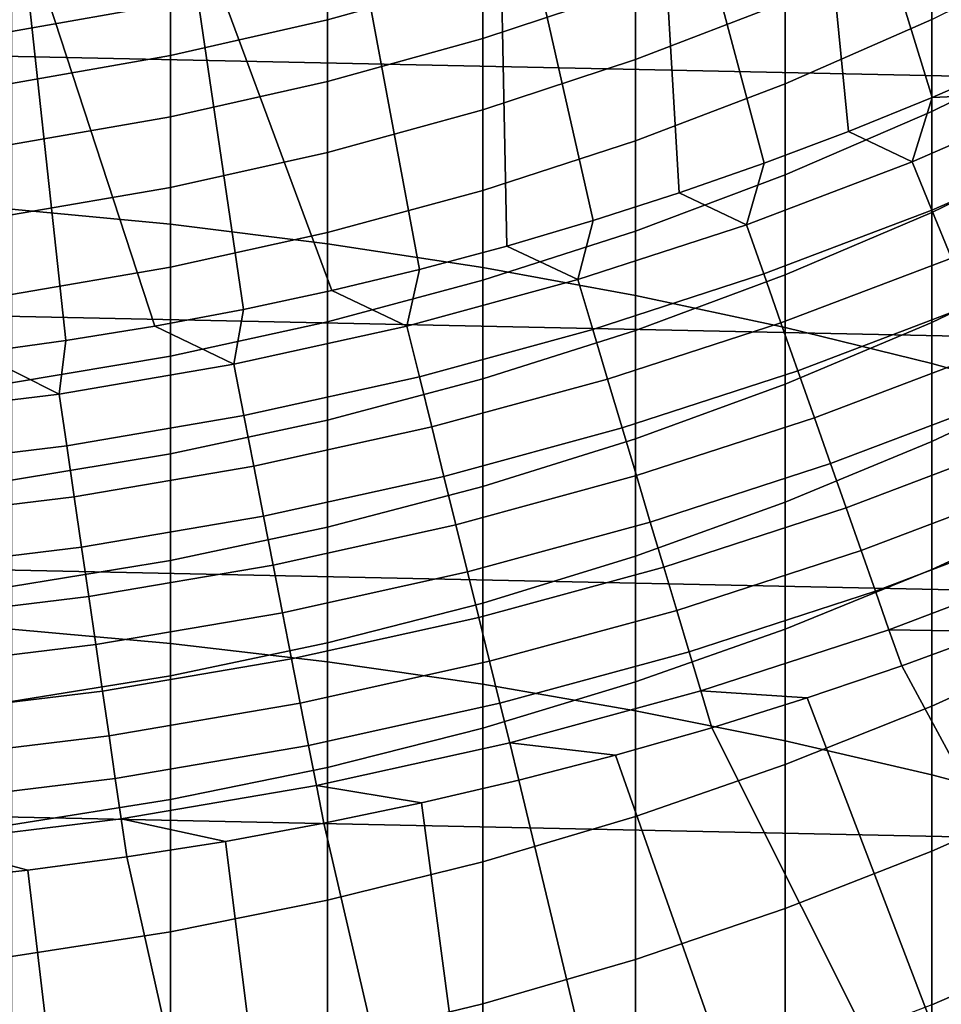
# Model space of a CAD drawing. Header units: metres. Extents: x -29 to 117, y -464 to 29.
# Tile 132 of 256: x 2 to 5.76, y -17.3 to -13.28. Entities that reach past the tile are written whole.
import ezdxf

# ---------------------------------------------------------------- set-up
doc = ezdxf.new("R2010")
doc.units = ezdxf.units.M
doc.layers.add('solid_24_501_056_XXX', color=7, linetype='CONTINUOUS')

msp = doc.modelspace()

# ---------------------------------------------------------------- linework, layer by layer
at = {"layer": 'solid_24_501_056_XXX'}
for points in [[(6.063313, -13.45421, 154.5), (5.812182, -11.62835, 154.5), (5.205845, -11.912134, 154.5), (5.725892, -13.601238, 154.5)], [(-26.401428, -11.754766, -99.5), (25.886116, -12.849844, -99.5), (25.325327, -13.922554, -99.5), (-25.886116, -12.849844, -99.5)], [(5.385091, -13.739739, 154.5), (5.205845, -11.912134, 154.5), (4.585852, -12.164283, 154.5), (5.040898, -13.869707, 154.5)], [(5.385091, -13.739739, 154.5), (5.725892, -13.601238, 154.5), (5.205845, -11.912134, 154.5)], [(4.693326, -13.991148, 154.5), (4.585852, -12.164283, 154.5), (3.953465, -12.384269, 154.5), (4.342963, -14.103841, 154.5)], [(4.693326, -13.991148, 154.5), (5.040898, -13.869707, 154.5), (4.585852, -12.164283, 154.5)], [(1.968561, -14.056721, 231.878891), (2.616881, -14.118875, 231.780716), (2.616881, -12.444856, 230.67981), (1.968561, -12.379333, 230.775772)], [(3.989734, -14.207785, 154.5), (3.953465, -12.384269, 154.5), (3.310662, -12.571368, 154.5), (3.633715, -14.302981, 154.5)], [(3.989734, -14.207785, 154.5), (4.342963, -14.103841, 154.5), (3.953465, -12.384269, 154.5)], [(2.616881, -14.118875, 231.780716), (3.258483, -14.198512, 231.654922), (3.258483, -12.528811, 230.556854), (2.616881, -12.444856, 230.67981)], [(3.258483, -14.198512, 231.654922), (3.891721, -14.295429, 231.501816), (3.891721, -12.630981, 230.407211), (3.258483, -12.528811, 230.556854)], [(3.633715, -14.302981, 154.5), (3.310662, -12.571368, 154.5), (2.659252, -12.725101, 154.5), (3.275726, -14.389207, 154.5)], [(3.891721, -14.295429, 231.501816), (4.514968, -14.409378, 231.321823), (4.514968, -12.751107, 230.231277), (3.891721, -12.630981, 230.407211)], [(2.915742, -14.466432, 154.5), (2.659252, -12.725101, 154.5), (2.000562, -12.845145, 154.5), (2.553788, -14.534685, 154.5)], [(2.915742, -14.466432, 154.5), (3.275726, -14.389207, 154.5), (2.659252, -12.725101, 154.5)], [(4.514968, -14.409378, 231.321823), (5.126626, -14.540065, 231.115387), (5.126626, -12.888879, 230.02951), (4.514968, -12.751107, 230.231277)], [(-25.886116, -12.849844, -99.5), (25.325327, -13.922554, -99.5), (24.71983, -14.971294, -99.5), (-25.325327, -13.922554, -99.5)], [(2.190762, -14.593842, 154.5), (2.000562, -12.845145, 154.5), (1.336604, -12.931097, 154.5), (1.826663, -14.643861, 154.5)], [(2.190762, -14.593842, 154.5), (2.553788, -14.534685, 154.5), (2.000562, -12.845145, 154.5)], [(3.891721, -13.107724, 189.737534), (3.258483, -13.285004, 189.700073), (3.258483, -13.071619, 188.595581), (3.891721, -12.893147, 188.626862)], [(4.514968, -13.153932, 190.891327), (3.891721, -13.36071, 190.840088), (3.891721, -13.107724, 189.737534), (4.514968, -12.899292, 189.78157)], [(5.126626, -14.540065, 231.115387), (5.725124, -14.687155, 230.883041), (5.725124, -13.043941, 229.802399), (5.126626, -12.888879, 230.02951)], [(5.126626, -13.211953, 192.058548), (4.514968, -13.446925, 191.991577), (4.514968, -13.153932, 190.891327), (5.126626, -12.916779, 190.950089)], [(5.725124, -13.283723, 193.24057), (5.126626, -13.545412, 193.156082), (5.126626, -13.211953, 192.058548), (5.725124, -12.94749, 192.133911)], [(6.308926, -13.371378, 194.438629), (5.725124, -13.658154, 194.334915), (5.725124, -13.283723, 193.24057), (6.308926, -12.993522, 193.334274)], [(2.616881, -13.21827, 188.569885), (1.968561, -13.332726, 188.54982), (1.968561, -13.159225, 187.447678), (2.616881, -13.044143, 187.463745)], [(5.725124, -14.687155, 230.883041), (6.308926, -14.85027, 230.625381), (6.308926, -13.215899, 229.550552), (5.725124, -13.043941, 229.802399)], [(3.258483, -13.285004, 189.700073), (2.616881, -13.430676, 189.669312), (2.616881, -13.21827, 188.569885), (3.258483, -13.071619, 188.595581)], [(3.891721, -13.36071, 190.840088), (3.258483, -13.536584, 190.796509), (3.258483, -13.285004, 189.700073), (3.891721, -13.107724, 189.737534)], [(4.514968, -13.446925, 191.991577), (3.891721, -13.651801, 191.933197), (3.891721, -13.36071, 190.840088), (4.514968, -13.153932, 190.891327)], [(2.616881, -13.430676, 189.669312), (1.968561, -13.544365, 189.645294), (1.968561, -13.332726, 188.54982), (2.616881, -13.21827, 188.569885)], [(5.126626, -13.545412, 193.156082), (4.514968, -13.77792, 193.081009), (4.514968, -13.446925, 191.991577), (5.126626, -13.211953, 192.058548)], [(3.258483, -13.536584, 190.796509), (2.616881, -13.6811, 190.760696), (2.616881, -13.430676, 189.669312), (3.258483, -13.285004, 189.700073)], [(5.725124, -13.658154, 194.334915), (5.126626, -13.916754, 194.241394), (5.126626, -13.545412, 193.156082), (5.725124, -13.283723, 193.24057)], [(3.891721, -13.651801, 191.933197), (3.258483, -13.826056, 191.883545), (3.258483, -13.536584, 190.796509), (3.891721, -13.36071, 190.840088)], [(6.308926, -13.787327, 195.529205), (5.725124, -14.070331, 195.415604), (5.725124, -13.658154, 194.334915), (6.308926, -13.371378, 194.438629)], [(2.616881, -13.6811, 190.760696), (1.968561, -13.793887, 190.732742), (1.968561, -13.544365, 189.645294), (2.616881, -13.430676, 189.669312)], [(4.514968, -13.77792, 193.081009), (3.891721, -13.980646, 193.015549), (3.891721, -13.651801, 191.933197), (4.514968, -13.446925, 191.991577)], [(6.308145, -13.575414, 154.492493), (6.063313, -13.45421, 154.5), (5.725892, -13.601238, 154.5)], [(3.258483, -13.826056, 191.883545), (2.616881, -13.969243, 191.842743), (2.616881, -13.6811, 190.760696), (3.258483, -13.536584, 190.796509)], [(5.126626, -13.916754, 194.241394), (4.514968, -14.146516, 194.158295), (4.514968, -13.77792, 193.081009), (5.126626, -13.545412, 193.156082)], [(5.644904, -13.864328, 154.492493), (6.308145, -13.575414, 154.492493), (5.725892, -13.601238, 154.5)], [(5.725283, -14.061747, 154.469711), (6.397968, -13.768718, 154.469711), (6.308145, -13.575414, 154.492493), (5.644904, -13.864328, 154.492493)], [(5.644904, -13.864328, 154.492493), (5.725892, -13.601238, 154.5), (5.385091, -13.739739, 154.5)], [(3.891721, -13.980646, 193.015549), (3.258483, -14.153073, 192.959885), (3.258483, -13.826056, 191.883545), (3.891721, -13.651801, 191.933197)], [(5.725124, -14.070331, 195.415604), (5.126626, -14.32553, 195.313156), (5.126626, -13.916754, 194.241394), (5.725124, -13.658154, 194.334915)], [(2.616881, -13.969243, 191.842743), (1.968561, -14.080993, 191.810898), (1.968561, -13.793887, 190.732742), (2.616881, -13.6811, 190.760696)], [(4.968479, -14.120863, 154.492493), (5.644904, -13.864328, 154.492493), (5.385091, -13.739739, 154.5), (5.040898, -13.869707, 154.5)], [(17.164658, -13.761341, 129.791641), (17.164658, -13.761341, 147.257355), (3.335342, -21.745701, 147.257355), (3.335342, -21.745701, 129.791641)], [(17.164658, -13.761341, 147.257355), (17.161753, -13.763019, 147.34343), (3.335342, -21.745701, 147.257355)], [(17.159746, -13.764176, 129.621338), (17.164658, -13.761341, 129.791641), (3.335342, -21.745701, 129.791641), (3.340253, -21.742865, 129.621338)], [(17.1528, -13.768188, 147.429871), (3.338249, -21.744022, 147.34346), (3.335342, -21.745701, 147.257355), (17.161753, -13.763019, 147.34343)], [(17.146439, -13.77186, 147.471283), (3.34721, -21.738848, 147.429932), (3.338249, -21.744022, 147.34346), (17.1528, -13.768188, 147.429871)], [(17.144802, -13.772804, 129.450684), (17.159746, -13.764176, 129.621338), (3.340253, -21.742865, 129.621338), (3.355197, -21.734238, 129.450684)], [(17.137892, -13.776795, 147.516571), (3.353562, -21.735182, 147.471283), (3.34721, -21.738848, 147.429932), (17.146439, -13.77186, 147.471283)], [(17.116444, -13.789178, 147.60437), (3.362133, -21.730232, 147.516678), (3.353562, -21.735182, 147.471283), (17.137892, -13.776795, 147.516571)], [(17.139305, -13.775978, 129.406357), (17.144802, -13.772804, 129.450684), (3.355197, -21.734238, 129.450684), (3.360694, -21.731064, 129.406357)], [(17.11982, -13.787229, 129.279663), (17.139305, -13.775978, 129.406357), (3.360694, -21.731064, 129.406357), (3.380181, -21.719812, 129.279663)], [(4.514968, -14.146516, 194.158295), (3.891721, -14.346849, 194.085846), (3.891721, -13.980646, 193.015549), (4.514968, -13.77792, 193.081009)], [(5.804843, -14.257153, 154.431763), (6.486876, -13.960052, 154.431763), (6.397968, -13.768718, 154.469711), (5.725283, -14.061747, 154.469711)], [(17.091473, -13.803596, 147.684433), (3.3836, -21.717838, 147.604523), (3.362133, -21.730232, 147.516678), (17.116444, -13.789178, 147.60437)], [(17.084394, -13.807681, 129.10791), (17.11982, -13.787229, 129.279663), (3.380181, -21.719812, 129.279663), (3.415605, -21.69936, 129.10791)], [(17.08832, -13.805415, 147.69342), (3.408527, -21.703447, 147.684433), (3.3836, -21.717838, 147.604523), (17.091473, -13.803596, 147.684433)], [(17.052635, -13.826018, 147.784149), (3.411747, -21.701588, 147.693619), (3.408527, -21.703447, 147.684433), (17.08832, -13.805415, 147.69342)], [(17.062336, -13.820416, 129.020355), (17.084394, -13.807681, 129.10791), (3.415605, -21.69936, 129.10791), (3.437664, -21.686625, 129.020355)], [(17.038164, -13.834373, 128.935287), (17.062336, -13.820416, 129.020355), (3.437664, -21.686625, 129.020355), (3.461836, -21.672668, 128.935287)], [(6.308926, -14.240866, 196.604691), (5.725124, -14.519757, 196.481339), (5.725124, -14.070331, 195.415604), (6.308926, -13.787327, 195.529205)], [(3.258483, -14.153073, 192.959885), (2.616881, -14.294758, 192.914139), (2.616881, -13.969243, 191.842743), (3.258483, -13.826056, 191.883545)], [(17.008993, -13.851214, 147.876602), (3.447465, -21.680967, 147.784378), (3.411747, -21.701588, 147.693619), (17.052635, -13.826018, 147.784149)], [(16.999187, -13.856875, 147.895264), (3.49114, -21.65575, 147.876862), (3.447465, -21.680967, 147.784378), (17.008993, -13.851214, 147.876602)], [(16.980753, -13.867518, 128.761612), (17.038164, -13.834373, 128.935287), (3.461836, -21.672668, 128.935287), (3.519247, -21.639523, 128.761612)], [(16.956413, -13.881571, 147.971069), (3.500814, -21.650166, 147.895264), (3.49114, -21.65575, 147.876862), (16.999187, -13.856875, 147.895264)], [(5.039227, -14.321933, 154.469711), (5.725283, -14.061747, 154.469711), (5.644904, -13.864328, 154.492493), (4.968479, -14.120863, 154.492493)], [(16.894117, -13.917538, 148.067352), (3.543741, -21.625381, 147.971329), (3.500814, -21.650166, 147.895264), (16.956413, -13.881571, 147.971069)], [(16.932249, -13.895523, 128.636612), (16.980753, -13.867518, 128.761612), (3.519247, -21.639523, 128.761612), (3.567751, -21.611519, 128.636612)], [(16.911251, -13.907645, 128.5867), (16.932249, -13.895523, 128.636612), (3.567751, -21.611519, 128.636612), (3.588748, -21.599396, 128.5867)], [(4.968479, -14.120863, 154.492493), (5.040898, -13.869707, 154.5), (4.693326, -13.991148, 154.5)], [(-25.325327, -13.922554, -99.5), (24.71983, -14.971294, -99.5), (24.071438, -15.992999, -99.5), (-24.71983, -14.971294, -99.5)], [(16.868868, -13.932116, 148.102859), (3.606045, -21.589411, 148.067581), (3.543741, -21.625381, 147.971329), (16.894117, -13.917538, 148.067352)], [(16.829237, -13.954996, 128.410522), (16.911251, -13.907645, 128.5867), (3.588748, -21.599396, 128.5867), (3.670763, -21.552046, 128.410522)], [(16.821459, -13.959487, 148.165436), (3.631133, -21.574926, 148.102859), (3.606045, -21.589411, 148.067581), (16.868868, -13.932116, 148.102859)], [(5.126626, -14.32553, 195.313156), (4.514968, -14.55227, 195.222137), (4.514968, -14.146516, 194.158295), (5.126626, -13.916754, 194.241394)], [(2.616881, -14.294758, 192.914139), (1.968561, -14.405335, 192.878433), (1.968561, -14.080993, 191.810898), (2.616881, -13.969243, 191.842743)], [(3.891721, -14.346849, 194.085846), (3.258483, -14.517241, 194.024216), (3.258483, -14.153073, 192.959885), (3.891721, -13.980646, 193.015549)], [(16.821459, -13.959487, 148.165436), (3.67869, -21.547468, 148.165619), (3.631133, -21.574926, 148.102859)], [(16.746887, -14.002541, 128.256302), (16.829237, -13.954996, 128.410522), (3.670763, -21.552046, 128.410522), (3.753112, -21.504501, 128.256302)], [(16.821459, -13.959487, 148.165436), (16.737396, -14.00802, 148.264679), (3.67869, -21.547468, 148.165619)], [(16.737396, -14.00802, 148.264679), (3.762733, -21.498945, 148.264816), (3.67869, -21.547468, 148.165619)], [(16.733585, -14.010221, 128.232971), (16.746887, -14.002541, 128.256302), (3.753112, -21.504501, 128.256302), (3.766415, -21.49682, 128.232971)], [(16.737396, -14.00802, 148.264679), (16.69902, -14.030177, 148.30632), (3.762733, -21.498945, 148.264816)], [(16.733585, -14.010221, 128.232971), (3.766415, -21.49682, 128.232971), (3.876734, -21.433128, 128.054153)], [(16.733585, -14.010221, 128.232971), (3.876734, -21.433128, 128.054153), (3.997584, -21.363356, 127.880692), (16.623266, -14.073914, 128.054153)], [(4.280451, -14.344417, 154.492493), (4.968479, -14.120863, 154.492493), (4.693326, -13.991148, 154.5), (4.342963, -14.103841, 154.5)], [(1.968561, -15.771376, 232.923141), (2.616881, -15.830085, 232.822861), (2.616881, -14.118875, 231.780716), (1.968561, -14.056721, 231.878891)], [(16.69902, -14.030177, 148.30632), (3.80098, -21.476864, 148.30632), (3.762733, -21.498945, 148.264816)], [(16.69902, -14.030177, 148.30632), (16.641638, -14.063307, 148.364944), (3.80098, -21.476864, 148.30632)], [(16.641638, -14.063307, 148.364944), (3.858473, -21.44367, 148.365051), (3.80098, -21.476864, 148.30632)], [(16.641638, -14.063307, 148.364944), (16.533468, -14.125759, 148.465179), (3.858473, -21.44367, 148.365051)], [(5.109253, -14.520955, 154.431763), (5.804843, -14.257153, 154.431763), (5.725283, -14.061747, 154.469711), (5.039227, -14.321933, 154.469711)], [(4.280451, -14.344417, 154.492493), (4.342963, -14.103841, 154.5), (3.989734, -14.207785, 154.5)], [(16.623266, -14.073914, 128.054153), (3.997584, -21.363356, 127.880692), (4.002474, -21.360531, 127.874092), (16.502417, -14.143686, 127.880692)], [(5.725124, -14.519757, 196.481339), (5.126626, -14.771249, 196.370102), (5.126626, -14.32553, 195.313156), (5.725124, -14.070331, 195.415604)], [(2.616881, -15.830085, 232.822861), (3.258483, -15.90531, 232.694382), (3.258483, -14.198512, 231.654922), (2.616881, -14.118875, 231.780716)], [(16.533468, -14.125759, 148.465179), (3.966613, -21.381235, 148.46524), (3.858473, -21.44367, 148.365051)], [(4.514968, -14.55227, 195.222137), (3.891721, -14.749969, 195.142792), (3.891721, -14.346849, 194.085846), (4.514968, -14.146516, 194.158295)], [(16.533468, -14.125759, 148.465179), (16.487696, -14.152185, 148.504456), (3.966613, -21.381235, 148.46524)], [(16.497526, -14.14651, 127.874092), (16.502417, -14.143686, 127.880692), (4.002474, -21.360531, 127.874092)], [(16.497526, -14.14651, 127.874092), (4.002474, -21.360531, 127.874092), (4.145812, -21.277775, 127.693161)], [(16.354189, -14.229266, 127.693161), (16.497526, -14.14651, 127.874092), (4.145812, -21.277775, 127.693161)], [(4.341401, -14.548671, 154.469711), (5.039227, -14.321933, 154.469711), (4.968479, -14.120863, 154.492493), (4.280451, -14.344417, 154.492493)], [(3.258483, -14.517241, 194.024216), (2.616881, -14.657252, 193.973587), (2.616881, -14.294758, 192.914139), (3.258483, -14.153073, 192.959885)], [(16.487696, -14.152185, 148.504456), (4.012304, -21.354856, 148.504456), (3.966613, -21.381235, 148.46524)], [(16.487696, -14.152185, 148.504456), (16.41267, -14.195501, 148.56517), (4.012304, -21.354856, 148.504456)], [(3.258483, -15.90531, 232.694382), (3.891721, -15.996857, 232.53801), (3.891721, -14.295429, 231.501816), (3.258483, -14.198512, 231.654922)], [(3.582425, -14.534469, 154.492493), (4.280451, -14.344417, 154.492493), (3.989734, -14.207785, 154.5), (3.633715, -14.302981, 154.5)], [(16.41267, -14.195501, 148.56517), (4.087372, -21.311516, 148.565216), (4.012304, -21.354856, 148.504456)], [(16.41267, -14.195501, 148.56517), (16.27846, -14.272987, 148.664291), (4.087372, -21.311516, 148.565216)], [(16.354189, -14.229266, 127.693161), (4.145812, -21.277775, 127.693161), (4.306782, -21.184839, 127.511368)], [(16.354189, -14.229266, 127.693161), (4.306782, -21.184839, 127.511368), (16.193218, -14.322203, 127.511368)], [(5.178202, -14.716913, 154.378845), (5.883179, -14.449551, 154.378845), (5.804843, -14.257153, 154.431763), (5.109253, -14.520955, 154.431763)], [(6.308926, -14.731449, 197.663788), (5.725124, -15.005893, 197.530838), (5.725124, -14.519757, 196.481339), (6.308926, -14.240866, 196.604691)], [(2.616881, -14.657252, 193.973587), (1.968561, -14.766525, 193.934067), (1.968561, -14.405335, 192.878433), (2.616881, -14.294758, 192.914139)], [(3.582425, -14.534469, 154.492493), (3.633715, -14.302981, 154.5), (3.275726, -14.389207, 154.5)], [(3.891721, -15.996857, 232.53801), (4.514968, -16.10449, 232.354172), (4.514968, -14.409378, 231.321823), (3.891721, -14.295429, 231.501816)], [(16.27846, -14.272987, 148.664291), (4.221549, -21.234049, 148.664291), (4.087372, -21.311516, 148.565216)], [(16.27846, -14.272987, 148.664291), (16.232086, -14.299762, 148.696198), (4.221549, -21.234049, 148.664291)], [(16.232086, -14.299762, 148.696198), (4.267913, -21.207281, 148.696198), (4.221549, -21.234049, 148.664291)], [(16.232086, -14.299762, 148.696198), (16.130388, -14.358477, 148.762192), (4.267913, -21.207281, 148.696198)], [(3.891721, -14.749969, 195.142792), (3.258483, -14.91812, 195.075287), (3.258483, -14.517241, 194.024216), (3.891721, -14.346849, 194.085846)], [(3.633436, -14.741428, 154.469711), (4.341401, -14.548671, 154.469711), (4.280451, -14.344417, 154.492493), (3.582425, -14.534469, 154.492493)], [(4.306782, -21.184839, 127.511368), (4.388535, -21.137638, 127.432182), (16.193218, -14.322203, 127.511368)], [(4.401731, -14.750843, 154.431763), (5.109253, -14.520955, 154.431763), (5.039227, -14.321933, 154.469711), (4.341401, -14.548671, 154.469711)], [(4.388535, -21.137638, 127.432182), (16.111464, -14.369404, 127.432182), (16.193218, -14.322203, 127.511368)], [(5.126626, -14.771249, 196.370102), (4.514968, -14.994695, 196.271271), (4.514968, -14.55227, 195.222137), (5.126626, -14.32553, 195.313156)], [(16.130388, -14.358477, 148.762192), (4.369589, -21.148577, 148.762177), (4.267913, -21.207281, 148.696198)], [(16.130388, -14.358477, 148.762192), (15.967922, -14.452277, 148.858505), (4.369589, -21.148577, 148.762177)], [(4.388535, -21.137638, 127.432182), (4.439304, -21.108328, 127.389404), (16.111464, -14.369404, 127.432182)], [(4.439304, -21.108328, 127.389404), (16.060696, -14.398714, 127.389404), (16.111464, -14.369404, 127.432182)], [(2.876032, -14.690575, 154.492493), (3.582425, -14.534469, 154.492493), (3.275726, -14.389207, 154.5), (2.915742, -14.466432, 154.5)], [(4.483792, -21.082642, 127.354851), (16.060696, -14.398714, 127.389404), (4.439304, -21.108328, 127.389404)], [(4.483792, -21.082642, 127.354851), (16.016201, -14.424403, 127.354851), (16.060696, -14.398714, 127.389404)], [(4.483792, -21.082642, 127.354851), (4.592687, -21.019772, 127.279572), (16.016201, -14.424403, 127.354851)], [(4.514968, -16.10449, 232.354172), (5.126626, -16.227936, 232.143326), (5.126626, -14.540065, 231.115387), (4.514968, -14.409378, 231.321823)], [(4.592687, -21.019772, 127.279572), (15.9073, -14.487277, 127.279564), (16.016201, -14.424403, 127.354851)], [(2.876032, -14.690575, 154.492493), (2.915742, -14.466432, 154.5), (2.553788, -14.534685, 154.5)], [(15.967922, -14.452277, 148.858505), (4.532027, -21.054794, 148.85849), (4.369589, -21.148577, 148.762177)], [(15.967922, -14.452277, 148.858505), (15.928154, -14.475237, 148.880569), (4.532027, -21.054794, 148.85849)], [(5.24572, -14.908806, 154.311218), (5.959889, -14.637958, 154.311218), (5.883179, -14.449551, 154.378845), (5.178202, -14.716913, 154.378845)], [(15.928154, -14.475237, 148.880569), (4.571845, -21.031805, 148.880569), (4.532027, -21.054794, 148.85849)], [(15.928154, -14.475237, 148.880569), (15.790285, -14.554835, 148.952667), (4.571845, -21.031805, 148.880569)], [(4.592687, -21.019772, 127.279572), (4.606872, -21.011581, 127.270576), (15.9073, -14.487277, 127.279564)], [(4.606872, -21.011581, 127.270576), (15.893128, -14.49546, 127.270576), (15.9073, -14.487277, 127.279564)], [(4.606872, -21.011581, 127.270576), (4.715443, -20.948898, 127.206665), (15.893128, -14.49546, 127.270576)], [(4.715443, -20.948898, 127.206665), (15.784534, -14.558156, 127.20665), (15.893128, -14.49546, 127.270576)], [(2.162922, -14.81237, 154.492493), (2.876032, -14.690575, 154.492493), (2.553788, -14.534685, 154.5), (2.190762, -14.593842, 154.5)], [(3.258483, -14.91812, 195.075287), (2.616881, -15.056291, 195.019821), (2.616881, -14.657252, 193.973587), (3.258483, -14.517241, 194.024216)], [(2.916985, -14.899757, 154.469711), (3.633436, -14.741428, 154.469711), (3.582425, -14.534469, 154.492493), (2.876032, -14.690575, 154.492493)], [(3.683927, -14.94628, 154.431763), (4.401731, -14.750843, 154.431763), (4.341401, -14.548671, 154.469711), (3.633436, -14.741428, 154.469711)], [(4.461131, -14.949903, 154.378845), (5.178202, -14.716913, 154.378845), (5.109253, -14.520955, 154.431763), (4.401731, -14.750843, 154.431763)], [(5.725124, -15.005893, 197.530838), (5.126626, -15.253373, 197.410934), (5.126626, -14.771249, 196.370102), (5.725124, -14.519757, 196.481339)], [(5.126626, -16.227936, 232.143326), (5.725124, -16.366875, 231.906021), (5.725124, -14.687155, 230.883041), (5.126626, -14.540065, 231.115387)], [(4.514968, -14.994695, 196.271271), (3.891721, -15.189521, 196.185104), (3.891721, -14.749969, 195.142792), (4.514968, -14.55227, 195.222137)], [(15.790285, -14.554835, 148.952667), (4.709642, -20.952248, 148.952637), (4.571845, -21.031805, 148.880569)], [(15.790285, -14.554835, 148.952667), (4.9027, -20.840786, 149.044434), (4.709642, -20.952248, 148.952637)], [(4.715443, -20.948898, 127.206665), (4.809387, -20.894659, 127.157463), (15.784534, -14.558156, 127.20665)], [(4.809387, -20.894659, 127.157463), (15.690613, -14.612382, 127.157463), (15.784534, -14.558156, 127.20665)], [(15.790285, -14.554835, 148.952667), (15.597211, -14.666307, 149.044464), (4.9027, -20.840786, 149.044434)], [(2.162922, -14.81237, 154.492493), (2.190762, -14.593842, 154.5), (1.826663, -14.643861, 154.5)], [(4.852493, -20.869772, 127.136429), (15.690613, -14.612382, 127.157463), (4.809387, -20.894659, 127.157463)], [(4.852493, -20.869772, 127.136429), (15.647472, -14.637289, 127.136414), (15.690613, -14.612382, 127.157463)], [(1.444761, -14.899571, 154.492493), (2.162922, -14.81237, 154.492493), (1.826663, -14.643861, 154.5), (1.461492, -14.684782, 154.5)], [(2.616881, -15.056291, 195.019821), (1.968561, -15.164125, 194.976532), (1.968561, -14.766525, 193.934067), (2.616881, -14.657252, 193.973587)], [(4.852493, -20.869772, 127.136429), (5.004299, -20.782127, 127.069069), (15.647472, -14.637289, 127.136414)], [(15.597211, -14.666307, 149.044464), (15.569981, -14.682029, 149.05661), (4.9027, -20.840786, 149.044434)], [(5.004299, -20.782127, 127.069069), (15.495652, -14.724942, 127.069054), (15.647472, -14.637289, 127.136414)], [(5.311463, -15.095654, 154.229248), (6.034583, -14.821411, 154.229248), (5.959889, -14.637958, 154.311218), (5.24572, -14.908806, 154.311218)], [(2.193721, -15.023288, 154.469711), (2.916985, -14.899757, 154.469711), (2.876032, -14.690575, 154.492493), (2.162922, -14.81237, 154.492493)], [(15.569981, -14.682029, 149.05661), (4.930018, -20.825014, 149.05661), (4.9027, -20.840786, 149.044434)], [(15.569981, -14.682029, 149.05661), (15.387621, -14.787314, 149.133255), (4.930018, -20.825014, 149.05661)], [(5.725124, -16.366875, 231.906021), (6.308926, -16.520952, 231.642853), (6.308926, -14.85027, 230.625381), (5.725124, -14.687155, 230.883041)], [(2.95752, -15.10681, 154.431763), (3.683927, -14.94628, 154.431763), (3.633436, -14.741428, 154.469711), (2.916985, -14.899757, 154.469711)], [(4.5193, -15.144835, 154.311218), (5.24572, -14.908806, 154.311218), (5.178202, -14.716913, 154.378845), (4.461131, -14.949903, 154.378845)], [(5.004299, -20.782127, 127.069069), (5.048937, -20.756355, 127.050964), (15.495652, -14.724942, 127.069054)], [(5.048937, -20.756355, 127.050964), (15.451062, -14.750686, 127.050964), (15.495652, -14.724942, 127.069054)], [(6.308926, -15.258487, 198.705231), (5.725124, -15.528152, 198.562836), (5.725124, -15.005893, 197.530838), (6.308926, -14.731449, 197.663788)], [(3.891721, -15.189521, 196.185104), (3.258483, -15.355228, 196.111816), (3.258483, -14.91812, 195.075287), (3.891721, -14.749969, 195.142792)], [(3.733641, -15.147978, 154.378845), (4.461131, -14.949903, 154.378845), (4.401731, -14.750843, 154.431763), (3.683927, -14.94628, 154.431763)], [(5.126626, -15.253373, 197.410934), (4.514968, -15.473255, 197.304413), (4.514968, -14.994695, 196.271271), (5.126626, -14.771249, 196.370102)], [(15.387621, -14.787314, 149.133255), (5.112286, -20.719782, 149.133209), (4.930018, -20.825014, 149.05661)], [(5.048937, -20.756355, 127.050964), (5.17133, -20.685692, 127.004776), (15.451062, -14.750686, 127.050964)], [(15.387621, -14.787314, 149.133255), (5.338662, -20.589083, 149.218842), (5.112286, -20.719782, 149.133209)], [(5.17133, -20.685692, 127.004776), (15.328606, -14.821386, 127.004753), (15.451062, -14.750686, 127.050964)], [(15.387621, -14.787314, 149.133255), (15.161252, -14.918008, 149.218872), (5.338662, -20.589083, 149.218842)], [(1.465333, -15.11173, 154.469711), (2.193721, -15.023288, 154.469711), (2.162922, -14.81237, 154.492493), (1.444761, -14.899571, 154.492493)], [(5.17133, -20.685692, 127.004776), (5.328514, -20.594942, 126.95192), (15.328606, -14.821386, 127.004753)], [(5.375096, -15.276503, 154.133347), (6.106878, -14.998975, 154.133347), (6.034583, -14.821411, 154.229248), (5.311463, -15.095654, 154.229248)], [(5.328514, -20.594942, 126.95192), (15.171486, -14.9121, 126.95192), (15.328606, -14.821386, 127.004753)], [(2.224205, -15.232056, 154.431763), (2.95752, -15.10681, 154.431763), (2.916985, -14.899757, 154.469711), (2.193721, -15.023288, 154.469711)], [(4.575939, -15.334641, 154.229248), (5.311463, -15.095654, 154.229248), (5.24572, -14.908806, 154.311218), (4.5193, -15.144835, 154.311218)], [(3.258483, -15.355228, 196.111816), (2.616881, -15.491391, 196.05159), (2.616881, -15.056291, 195.019821), (3.258483, -14.91812, 195.075287)], [(2.997431, -15.310673, 154.378845), (3.733641, -15.147978, 154.378845), (3.683927, -14.94628, 154.431763), (2.95752, -15.10681, 154.431763)], [(3.782324, -15.345491, 154.311218), (4.5193, -15.144835, 154.311218), (4.461131, -14.949903, 154.378845), (3.733641, -15.147978, 154.378845)], [(5.354352, -20.580025, 126.943832), (15.171486, -14.9121, 126.95192), (5.328514, -20.594942, 126.95192)], [(15.161252, -14.918008, 149.218872), (15.148416, -14.925419, 149.223434), (5.338662, -20.589083, 149.218842)], [(15.148416, -14.925419, 149.223434), (5.351584, -20.581623, 149.223434), (5.338662, -20.589083, 149.218842)], [(15.148416, -14.925419, 149.223434), (14.916635, -15.059237, 149.300659), (5.351584, -20.581623, 149.223434)], [(5.354352, -20.580025, 126.943832), (15.145568, -14.927063, 126.943802), (15.171486, -14.9121, 126.95192)], [(5.354352, -20.580025, 126.943832), (5.554103, -20.464699, 126.886475), (15.145568, -14.927063, 126.943802)], [(5.554103, -20.464699, 126.886475), (14.945799, -15.0424, 126.886444), (15.145568, -14.927063, 126.943802)], [(-24.71983, -14.971294, -99.5), (24.071438, -15.992999, -99.5), (23.380772, -16.986727, -99.5), (-24.071438, -15.992999, -99.5)], [(1.485696, -15.321727, 154.431763), (2.224205, -15.232056, 154.431763), (2.193721, -15.023288, 154.469711), (1.465333, -15.11173, 154.469711)], [(4.514968, -15.473255, 197.304413), (3.891721, -15.664974, 197.211533), (3.891721, -15.189521, 196.185104), (4.514968, -14.994695, 196.271271)], [(5.725124, -15.528152, 198.562836), (5.126626, -15.771323, 198.434433), (5.126626, -15.253373, 197.410934), (5.725124, -15.005893, 197.530838)], [(5.436293, -15.45043, 154.023987), (6.176407, -15.169742, 154.023987), (6.106878, -14.998975, 154.133347), (5.375096, -15.276503, 154.133347)], [(2.616881, -15.491391, 196.05159), (1.968561, -15.597659, 196.004578), (1.968561, -15.164125, 194.976532), (2.616881, -15.056291, 195.019821)], [(14.916635, -15.059237, 149.300659), (5.583311, -20.447834, 149.300629), (5.351584, -20.581623, 149.223434)], [(5.554103, -20.464699, 126.886475), (5.652919, -20.407646, 126.861031), (14.945799, -15.0424, 126.886444)], [(14.916635, -15.059237, 149.300659), (14.65399, -15.210876, 149.378677), (5.583311, -20.447834, 149.300629)], [(5.652919, -20.407646, 126.861031), (14.847081, -15.099395, 126.861031), (14.945799, -15.0424, 126.886444)], [(2.25422, -15.43761, 154.378845), (2.997431, -15.310673, 154.378845), (2.95752, -15.10681, 154.431763), (2.224205, -15.232056, 154.431763)], [(4.630759, -15.518353, 154.133347), (5.375096, -15.276503, 154.133347), (5.311463, -15.095654, 154.229248), (4.575939, -15.334641, 154.229248)], [(5.771246, -20.339331, 126.832909), (14.847081, -15.099395, 126.861031), (5.652919, -20.407646, 126.861031)], [(3.036515, -15.510308, 154.311218), (3.782324, -15.345491, 154.311218), (3.733641, -15.147978, 154.378845), (2.997431, -15.310673, 154.378845)], [(3.829727, -15.537812, 154.229248), (4.575939, -15.334641, 154.229248), (4.5193, -15.144835, 154.311218), (3.782324, -15.345491, 154.311218)], [(3.891721, -15.664974, 197.211533), (3.258483, -15.828038, 197.132538), (3.258483, -15.355228, 196.111816), (3.891721, -15.189521, 196.185104)], [(5.494741, -15.616547, 153.901749), (6.242813, -15.332841, 153.901749), (6.176407, -15.169742, 154.023987), (5.436293, -15.45043, 154.023987)], [(5.583311, -20.447834, 149.300629), (14.65399, -15.210876, 149.378677), (5.84601, -20.296165, 149.378677)], [(1.505745, -15.528491, 154.378845), (2.25422, -15.43761, 154.378845), (2.224205, -15.232056, 154.431763), (1.485696, -15.321727, 154.431763)], [(5.126626, -15.771323, 198.434433), (4.514968, -15.987376, 198.320343), (4.514968, -15.473255, 197.304413), (5.126626, -15.253373, 197.410934)], [(6.308926, -15.821343, 199.727753), (5.725124, -16.085905, 199.576096), (5.725124, -15.528152, 198.562836), (6.308926, -15.258487, 198.705231)], [(2.283613, -15.6389, 154.311218), (3.036515, -15.510308, 154.311218), (2.997431, -15.310673, 154.378845), (2.25422, -15.43761, 154.378845)], [(4.683482, -15.695033, 154.023987), (5.436293, -15.45043, 154.023987), (5.375096, -15.276503, 154.133347), (4.630759, -15.518353, 154.133347)], [(3.07457, -15.704695, 154.229248), (3.829727, -15.537812, 154.229248), (3.782324, -15.345491, 154.311218), (3.036515, -15.510308, 154.311218)], [(3.875608, -15.723958, 154.133347), (4.630759, -15.518353, 154.133347), (4.575939, -15.334641, 154.229248), (3.829727, -15.537812, 154.229248)], [(5.550144, -15.774005, 153.767242), (6.305758, -15.487438, 153.767242), (6.242813, -15.332841, 153.901749), (5.494741, -15.616547, 153.901749)], [(3.258483, -15.828038, 197.132538), (2.616881, -15.962029, 197.067627), (2.616881, -15.491391, 196.05159), (3.258483, -15.355228, 196.111816)], [(1.525378, -15.730966, 154.311218), (2.283613, -15.6389, 154.311218), (2.25422, -15.43761, 154.378845), (1.505745, -15.528491, 154.378845)], [(4.733837, -15.86378, 153.901749), (5.494741, -15.616547, 153.901749), (5.436293, -15.45043, 154.023987), (4.683482, -15.695033, 154.023987)], [(2.616881, -15.962029, 197.067627), (1.968561, -16.066603, 197.016968), (1.968561, -15.597659, 196.004578), (2.616881, -15.491391, 196.05159)], [(2.312233, -15.834898, 154.229248), (3.07457, -15.704695, 154.229248), (3.036515, -15.510308, 154.311218), (2.283613, -15.6389, 154.311218)], [(4.514968, -15.987376, 198.320343), (3.891721, -16.175756, 198.220856), (3.891721, -15.664974, 197.211533), (4.514968, -15.473255, 197.304413)], [(6.305758, -15.487438, 153.767242), (5.550144, -15.774005, 153.767242), (5.985245, -15.781846, 153.621323), (6.364847, -15.632611, 153.621323)], [(3.111404, -15.89284, 154.133347), (3.875608, -15.723958, 154.133347), (3.829727, -15.537812, 154.229248), (3.07457, -15.704695, 154.229248)], [(3.919732, -15.90298, 154.023987), (4.683482, -15.695033, 154.023987), (4.630759, -15.518353, 154.133347), (3.875608, -15.723958, 154.133347)], [(5.725124, -16.085905, 199.576096), (5.126626, -16.324474, 199.439316), (5.126626, -15.771323, 198.434433), (5.725124, -15.528152, 198.562836)], [(4.781567, -16.023731, 153.767242), (5.550144, -15.774005, 153.767242), (5.494741, -15.616547, 153.901749), (4.733837, -15.86378, 153.901749)], [(1.544495, -15.928118, 154.229248), (2.312233, -15.834898, 154.229248), (2.283613, -15.6389, 154.311218), (1.525378, -15.730966, 154.311218)], [(3.891721, -16.175756, 198.220856), (3.258483, -16.335981, 198.136246), (3.258483, -15.828038, 197.132538), (3.891721, -15.664974, 197.211533)], [(2.339934, -16.024603, 154.133347), (3.111404, -15.89284, 154.133347), (3.07457, -15.704695, 154.229248), (2.312233, -15.834898, 154.229248)], [(3.961876, -16.073961, 153.901749), (4.733837, -15.86378, 153.901749), (4.683482, -15.695033, 154.023987), (3.919732, -15.90298, 154.023987)], [(3.146828, -16.073784, 154.023987), (3.919732, -15.90298, 154.023987), (3.875608, -15.723958, 154.133347), (3.111404, -15.89284, 154.133347)], [(1.968561, -17.521231, 233.907272), (2.616881, -17.576426, 233.805008), (2.616881, -15.830085, 232.822861), (1.968561, -15.771376, 232.923141)], [(5.126626, -16.324474, 199.439316), (4.514968, -16.536438, 199.31781), (4.514968, -15.987376, 198.320343), (5.126626, -15.771323, 198.434433)], [(5.550144, -15.774005, 153.767242), (4.781567, -16.023731, 153.767242), (5.215777, -16.052586, 153.621323), (5.602147, -15.921865, 153.621323)], [(5.550144, -15.774005, 153.767242), (5.602147, -15.921865, 153.621323), (5.985245, -15.781846, 153.621323)], [(7.461968, -19.363192, 149.748764), (5.985245, -15.781846, 153.621323), (5.602147, -15.921865, 153.621323)], [(3.258483, -16.335981, 198.136246), (2.616881, -16.46764, 198.066727), (2.616881, -15.962029, 197.067627), (3.258483, -15.828038, 197.132538)], [(2.616881, -17.576426, 233.805008), (3.258483, -17.647146, 233.673996), (3.258483, -15.90531, 232.694382), (2.616881, -15.830085, 232.822861)], [(6.308926, -16.41934, 200.730133), (5.725124, -16.67848, 200.569382), (5.725124, -16.085905, 199.576096), (6.308926, -15.821343, 199.727753)], [(1.562999, -16.11894, 154.133347), (2.339934, -16.024603, 154.133347), (2.312233, -15.834898, 154.229248), (1.544495, -15.928118, 154.229248)], [(4.001822, -16.236032, 153.767242), (4.781567, -16.023731, 153.767242), (4.733837, -15.86378, 153.901749), (3.961876, -16.073961, 153.901749)], [(2.366575, -16.207048, 154.023987), (3.146828, -16.073784, 154.023987), (3.111404, -15.89284, 154.133347), (2.339934, -16.024603, 154.133347)], [(3.180662, -16.246603, 153.901749), (3.961876, -16.073961, 153.901749), (3.919732, -15.90298, 154.023987), (3.146828, -16.073784, 154.023987)], [(3.258483, -17.647146, 233.673996), (3.891721, -17.733213, 233.514557), (3.891721, -15.996857, 232.53801), (3.258483, -15.90531, 232.694382)], [(7.461968, -19.363192, 149.748764), (5.602147, -15.921865, 153.621323), (5.215777, -16.052586, 153.621323), (6.657271, -19.827784, 149.584457)], [(-24.071438, -15.992999, -99.5), (23.380772, -16.986727, -99.5), (22.648489, -17.951477, -99.5), (-23.380772, -16.986727, -99.5)], [(2.616881, -16.46764, 198.066727), (1.968561, -16.570393, 198.012466), (1.968561, -16.066603, 197.016968), (2.616881, -15.962029, 197.067627)], [(4.514968, -16.536438, 199.31781), (3.891721, -16.721254, 199.211853), (3.891721, -16.175756, 198.220856), (4.514968, -15.987376, 198.320343)], [(1.580794, -16.302458, 154.023987), (2.366575, -16.207048, 154.023987), (2.339934, -16.024603, 154.133347), (1.562999, -16.11894, 154.133347)], [(3.891721, -17.733213, 233.514557), (4.514968, -17.834404, 233.327087), (4.514968, -16.10449, 232.354172), (3.891721, -15.996857, 232.53801)], [(4.781567, -16.023731, 153.767242), (4.001822, -16.236032, 153.767242), (4.434126, -16.285833, 153.621323), (4.826361, -16.173931, 153.621323)], [(4.781567, -16.023731, 153.767242), (4.826361, -16.173931, 153.621323), (5.215777, -16.052586, 153.621323)], [(2.392019, -16.3813, 153.901749), (3.180662, -16.246603, 153.901749), (3.146828, -16.073784, 154.023987), (2.366575, -16.207048, 154.023987)], [(3.212732, -16.410414, 153.767242), (4.001822, -16.236032, 153.767242), (3.961876, -16.073961, 153.901749), (3.180662, -16.246603, 153.901749)], [(6.657271, -19.827784, 149.584457), (5.215777, -16.052586, 153.621323), (4.826361, -16.173931, 153.621323)], [(4.514968, -17.834404, 233.327087), (5.126626, -17.950459, 233.112076), (5.126626, -16.227936, 232.143326), (4.514968, -16.10449, 232.354172)], [(5.725124, -16.67848, 200.569382), (5.126626, -16.912161, 200.424423), (5.126626, -16.324474, 199.439316), (5.725124, -16.085905, 199.576096)], [(3.891721, -16.721254, 199.211853), (3.258483, -16.878447, 199.121735), (3.258483, -16.335981, 198.136246), (3.891721, -16.175756, 198.220856)], [(6.657271, -19.827784, 149.584457), (4.826361, -16.173931, 153.621323), (4.434126, -16.285833, 153.621323), (5.84601, -20.296165, 149.378677)], [(1.59779, -16.477736, 153.901749), (2.392019, -16.3813, 153.901749), (2.366575, -16.207048, 154.023987), (1.580794, -16.302458, 154.023987)], [(4.001822, -16.236032, 153.767242), (3.212732, -16.410414, 153.767242), (3.64212, -16.481043, 153.621323), (4.039302, -16.388224, 153.621323)], [(4.001822, -16.236032, 153.767242), (4.039302, -16.388224, 153.621323), (4.434126, -16.285833, 153.621323)], [(5.126626, -17.950459, 233.112076), (5.725124, -18.081079, 232.870087), (5.725124, -16.366875, 231.906021), (5.126626, -16.227936, 232.143326)], [(2.416137, -16.546469, 153.767242), (3.212732, -16.410414, 153.767242), (3.180662, -16.246603, 153.901749), (2.392019, -16.3813, 153.901749)], [(4.434126, -16.285833, 153.621323), (4.039302, -16.388224, 153.621323), (5.028401, -20.514029, 149.378677), (5.84601, -20.296165, 149.378677)], [(3.258483, -16.878447, 199.121735), (2.616881, -17.007614, 199.047684), (2.616881, -16.46764, 198.066727), (3.258483, -16.335981, 198.136246)], [(5.126626, -16.912161, 200.424423), (4.514968, -17.119781, 200.295624), (4.514968, -16.536438, 199.31781), (5.126626, -16.324474, 199.439316)], [(1.6139, -16.643877, 153.767242), (2.416137, -16.546469, 153.767242), (2.392019, -16.3813, 153.901749), (1.59779, -16.477736, 153.901749)], [(4.039302, -16.388224, 153.621323), (3.64212, -16.481043, 153.621323), (4.202723, -20.698969, 149.378677), (5.028401, -20.514029, 149.378677)], [(5.725124, -18.081079, 232.870087), (6.308926, -18.225931, 232.60173), (6.308926, -16.520952, 231.642853), (5.725124, -16.366875, 231.906021)], [(3.212732, -16.410414, 153.767242), (2.416137, -16.546469, 153.767242), (2.84161, -16.63776, 153.621323), (3.242812, -16.56424, 153.621323)], [(3.212732, -16.410414, 153.767242), (3.242812, -16.56424, 153.621323), (3.64212, -16.481043, 153.621323)], [(6.308926, -17.05176, 201.711166), (5.725124, -17.305164, 201.541519), (5.725124, -16.67848, 200.569382), (6.308926, -16.41934, 200.730133)], [(2.616881, -17.007614, 199.047684), (1.968561, -17.108421, 198.989899), (1.968561, -16.570393, 198.012466), (2.616881, -16.46764, 198.066727)], [(3.64212, -16.481043, 153.621323), (3.242812, -16.56424, 153.621323), (4.202723, -20.698969, 149.378677)], [(2.416137, -16.546469, 153.767242), (1.6139, -16.643877, 153.767242), (2.034467, -16.755619, 153.621323), (2.43875, -16.701567, 153.621323)], [(2.416137, -16.546469, 153.767242), (2.43875, -16.701567, 153.621323), (2.84161, -16.63776, 153.621323)], [(4.514968, -17.119781, 200.295624), (3.891721, -17.300808, 200.183319), (3.891721, -16.721254, 199.211853), (4.514968, -16.536438, 199.31781)], [(3.242812, -16.56424, 153.621323), (2.84161, -16.63776, 153.621323), (3.370299, -20.850689, 149.378677), (4.202723, -20.698969, 149.378677)], [(2.84161, -16.63776, 153.621323), (2.43875, -16.701567, 153.621323), (3.370299, -20.850689, 149.378677)], [(1.6139, -16.643877, 153.767242), (1.628997, -16.799887, 153.621323), (2.034467, -16.755619, 153.621323)], [(5.725124, -17.305164, 201.541519), (5.126626, -17.533674, 201.388535), (5.126626, -16.912161, 200.424423), (5.725124, -16.67848, 200.569382)], [(2.43875, -16.701567, 153.621323), (2.034467, -16.755619, 153.621323), (2.532468, -20.968948, 149.378677), (3.370299, -20.850689, 149.378677)], [(2.034467, -16.755619, 153.621323), (1.628997, -16.799887, 153.621323), (1.690573, -21.053555, 149.378677), (2.532468, -20.968948, 149.378677)], [(3.891721, -17.300808, 200.183319), (3.258483, -17.454781, 200.087799), (3.258483, -16.878447, 199.121735), (3.891721, -16.721254, 199.211853)], [(3.258483, -17.454781, 200.087799), (2.616881, -17.581299, 200.009308), (2.616881, -17.007614, 199.047684), (3.258483, -16.878447, 199.121735)], [(5.126626, -17.533674, 201.388535), (4.514968, -17.7367, 201.252609), (4.514968, -17.119781, 200.295624), (5.126626, -16.912161, 200.424423)], [(-23.380772, -16.986727, -99.5), (22.648489, -17.951477, -99.5), (21.877172, -18.883842, -99.5), (-22.648489, -17.951477, -99.5)], [(2.616881, -17.581299, 200.009308), (1.968561, -17.680042, 199.948059), (1.968561, -17.108421, 198.989899), (2.616881, -17.007614, 199.047684)], [(6.308926, -17.717838, 202.669662), (5.725124, -17.965204, 202.491318), (5.725124, -17.305164, 201.541519), (6.308926, -17.05176, 201.711166)], [(4.514968, -17.7367, 201.252609), (3.891721, -17.913723, 201.134094), (3.891721, -17.300808, 200.183319), (4.514968, -17.119781, 200.295624)], [(3.891721, -17.913723, 201.134094), (3.258483, -18.064287, 201.033279), (3.258483, -17.454781, 200.087799), (3.891721, -17.300808, 200.183319)]]:
    msp.add_3dface(points, dxfattribs=at)

doc.saveas('drawing.dxf')
